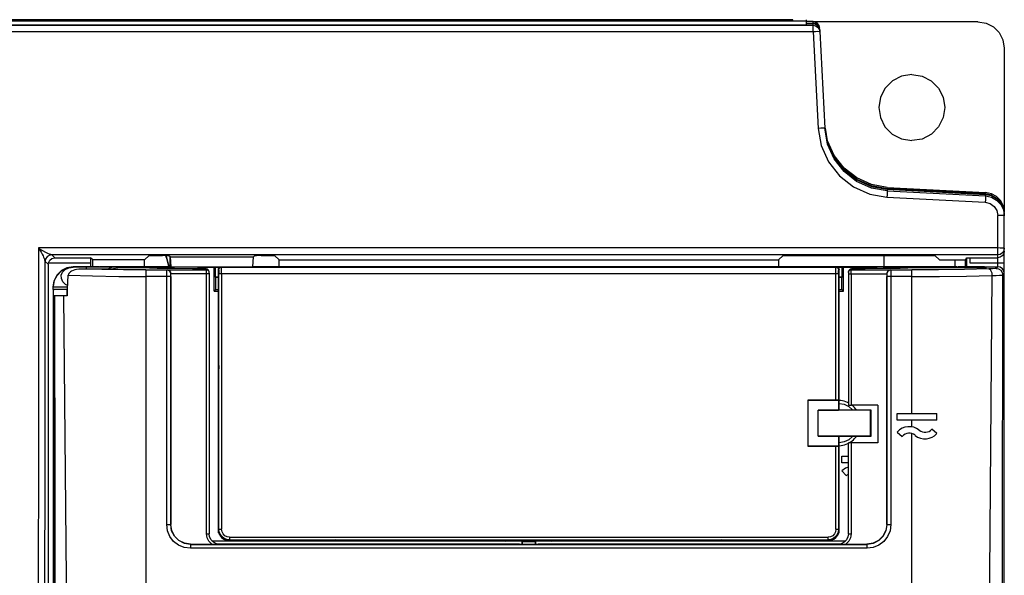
# Model space of a CAD drawing. Extents: x 0 to 420, y 0 to 297.
# Tile 26 of 34: x 207 to 233, y 162 to 176. Entities that reach past the tile are written whole.
import ezdxf

# ---------------------------------------------------------------- set-up
doc = ezdxf.new("R2010")
doc.units = 0
doc.header["$LTSCALE"] = 23.1
doc.layers.get('0').update_dxf_attribs({"linetype": 'CONTINUOUS'})

msp = doc.modelspace()

# ---------------------------------------------------------------- linework, layer by layer
at = {"color": 7, "linetype": 'CONTINUOUS'}
for p, q in [((189.204, 176.133), (228.072, 176.133)), ((227.888, 176.243), (189.388, 176.243)), ((227.888, 176.138), (189.388, 176.138)), ((227.538, 176.278), (189.738, 176.278)), ((227.538, 176.243), (227.538, 176.278)), ((227.888, 176.279), (227.888, 176.138)), ((228.072, 176.23), (227.888, 176.23)), ((227.888, 176.188), (228.072, 176.188)), ((227.888, 176.187), (228.072, 176.187)), ((228.072, 176.174), (227.888, 176.174)), ((227.888, 176.174), (228.072, 176.174)), ((228.072, 176.188), (228.072, 176.224)), ((232.438, 176.224), (228.072, 176.224)), ((228.072, 176.188), (228.137, 176.175)), ((228.072, 175.967), (228.072, 176.174)), ((228.072, 176.174), (228.137, 176.162)), ((228.137, 176.175), (228.082, 176.185)), ((228.137, 176.212), (228.089, 176.221)), ((228.192, 176.176), (228.137, 176.212)), ((228.192, 176.139), (228.137, 176.175)), ((228.137, 176.175), (228.192, 176.14)), ((228.23, 176.086), (228.192, 176.139)), ((228.23, 176.073), (228.192, 176.126)), ((232.438, 176.224), (232.438, 176.23)), ((189.204, 175.967), (228.072, 175.967)), ((228.072, 175.967), (228.206, 173.4)), ((228.246, 176.008), (228.23, 176.073)), ((228.231, 176.031), (228.246, 175.967)), ((228.232, 175.97), (228.246, 175.967)), ((228.246, 176.009), (228.249, 175.967)), ((228.246, 176.008), (228.246, 175.967)), ((228.246, 175.967), (228.381, 173.401)), ((233.138, 175.524), (233.138, 171.176)), ((230.037, 171.837), (230.037, 171.8)), ((230.037, 171.837), (232.64, 171.7)), ((232.64, 171.664), (230.037, 171.8)), ((230.037, 171.8), (232.64, 171.664)), ((230.037, 171.787), (230.037, 171.745)), ((232.64, 171.65), (230.037, 171.787)), ((230.037, 171.787), (232.64, 171.65)), ((230.037, 171.745), (232.64, 171.608)), ((232.64, 171.664), (232.64, 171.7)), ((232.796, 171.668), (232.64, 171.7)), ((229.572, 171.657), (230.028, 171.577)), ((230.028, 171.577), (232.631, 171.441)), ((232.64, 171.664), (232.796, 171.631)), ((232.64, 171.608), (232.64, 171.65)), ((232.796, 171.618), (232.64, 171.65)), ((232.64, 171.65), (232.796, 171.618)), ((232.64, 171.608), (232.795, 171.576)), ((232.796, 171.631), (232.651, 171.661)), ((233.138, 171.176), (233.114, 171.334)), ((233.114, 171.241), (233.138, 171.084)), ((232.963, 170.23), (232.963, 171.091)), ((233.138, 117.424), (233.138, 171.126)), ((232.963, 170.23), (207.547, 170.23)), ((232.963, 169.732), (232.963, 170.23)), ((233.124, 170.156), (233.086, 170.1)), ((233.138, 170.223), (233.124, 170.156)), ((233.138, 170.143), (233.124, 170.076)), ((207.721, 169.874), (207.804, 169.798)), ((207.979, 169.973), (207.896, 170.048)), ((232.963, 170.048), (207.896, 170.048)), ((207.979, 169.973), (208.924, 169.973)), ((208.924, 169.973), (208.924, 169.733)), ((208.988, 169.913), (208.924, 169.973)), ((208.988, 169.733), (208.988, 169.913)), ((210.353, 169.913), (208.988, 169.913)), ((210.476, 170.027), (210.353, 169.913)), ((210.353, 169.737), (210.353, 169.913)), ((210.476, 170.027), (210.829, 170.027)), ((210.917, 170.027), (210.958, 169.917)), ((210.958, 169.929), (210.921, 170.026)), ((211, 169.737), (210.958, 169.929)), ((210.958, 169.917), (210.997, 169.737)), ((211.036, 169.993), (211.004, 170.023)), ((211.035, 169.737), (211.035, 169.993)), ((211.036, 169.993), (211.05, 169.733)), ((211.036, 169.993), (213.239, 169.993)), ((213.225, 169.733), (213.239, 169.993)), ((213.239, 169.993), (213.271, 170.023)), ((213.446, 170.027), (213.8, 170.027)), ((213.8, 170.027), (213.923, 169.913)), ((213.923, 169.737), (213.923, 169.913)), ((213.923, 169.913), (227.153, 169.913)), ((227.276, 170.027), (227.153, 169.913)), ((227.153, 169.913), (227.153, 169.737)), ((227.276, 170.027), (231.3, 170.027)), ((229.953, 169.737), (229.953, 170.027)), ((231.3, 170.027), (231.423, 169.913)), ((231.423, 169.913), (232.112, 169.913)), ((231.825, 169.913), (231.825, 169.737)), ((232.112, 169.913), (232.134, 169.973)), ((232.112, 169.733), (232.112, 169.913)), ((232.133, 169.973), (232.963, 169.973)), ((232.134, 169.973), (232.134, 169.733)), ((232.228, 169.973), (232.228, 169.838)), ((233.029, 169.985), (232.963, 169.973)), ((207.808, 169.838), (208.924, 169.838)), ((208.463, 169.733), (208.463, 169.721)), ((209.163, 169.733), (208.463, 169.733)), ((209.37, 169.671), (208.678, 169.671)), ((208.813, 169.72), (208.813, 169.671)), ((209.163, 169.733), (209.193, 169.737)), ((209.193, 169.737), (211.05, 169.737)), ((209.536, 169.68), (209.37, 169.671)), ((209.395, 169.672), (209.402, 169.68)), ((209.402, 169.68), (209.444, 169.709)), ((209.444, 169.709), (209.491, 169.72)), ((209.674, 169.721), (209.673, 169.695)), ((209.674, 169.721), (210.318, 169.721)), ((210.283, 169.704), (209.722, 169.704)), ((210.318, 169.721), (210.318, 169.704)), ((210.388, 169.649), (210.388, 135.793)), ((210.388, 169.649), (210.947, 169.649)), ((210.902, 169.734), (210.902, 169.736)), ((210.902, 169.736), (211.05, 169.736)), ((211.05, 169.734), (210.902, 169.734)), ((210.947, 169.649), (210.953, 169.654)), ((210.953, 169.654), (211.996, 169.654)), ((211.05, 169.733), (213.225, 169.733)), ((211.987, 169.68), (211.624, 169.68)), ((211.851, 169.72), (212.202, 169.72)), ((211.987, 169.68), (211.996, 169.654)), ((212.053, 169.633), (212.048, 169.645)), ((212.054, 169.632), (212.062, 169.607)), ((212.237, 169.724), (212.202, 169.72)), ((212.202, 169.085), (212.202, 169.72)), ((212.237, 169.457), (212.237, 169.724)), ((212.237, 169.724), (228.839, 169.724)), ((212.313, 162.762), (212.313, 169.649)), ((212.325, 167.121), (212.325, 169.649)), ((212.325, 169.649), (212.326, 169.644)), ((212.38, 169.724), (212.375, 169.723)), ((212.375, 169.723), (212.383, 169.724)), ((212.383, 169.719), (212.383, 169.724)), ((212.383, 169.724), (212.388, 169.724)), ((212.388, 169.724), (212.383, 169.724)), ((212.383, 169.719), (228.693, 169.719)), ((228.688, 169.724), (212.388, 169.724)), ((213.225, 169.737), (231.882, 169.737)), ((213.225, 169.736), (213.373, 169.736)), ((213.373, 169.734), (213.225, 169.734)), ((213.373, 169.736), (213.373, 169.734)), ((227.702, 169.734), (227.702, 169.736)), ((227.702, 169.736), (230.173, 169.736)), ((230.173, 169.734), (227.702, 169.734)), ((228.688, 169.724), (228.693, 169.724)), ((228.693, 169.719), (228.693, 169.724)), ((228.693, 169.724), (228.701, 169.723)), ((228.696, 169.724), (228.693, 169.724)), ((228.696, 169.724), (228.701, 169.723)), ((228.75, 167.121), (228.75, 169.649)), ((228.757, 169.676), (228.763, 169.649)), ((228.763, 166.192), (228.763, 169.649)), ((228.839, 169.457), (228.839, 169.724)), ((228.874, 169.72), (228.839, 169.724)), ((228.874, 169.085), (228.874, 169.72)), ((228.874, 169.72), (229.088, 169.72)), ((229.01, 169.584), (229.013, 169.606)), ((229.022, 169.632), (229.013, 169.607)), ((229.013, 169.606), (229.013, 169.607)), ((229.028, 169.645), (229.022, 169.633)), ((229.044, 169.644), (229.08, 169.654)), ((229.08, 169.654), (229.088, 169.68)), ((229.08, 169.654), (230.122, 169.654)), ((229.088, 169.72), (229.766, 169.721)), ((229.451, 169.68), (229.088, 169.68)), ((230.285, 169.721), (229.766, 169.721)), ((230.122, 169.654), (230.128, 169.649)), ((230.128, 169.649), (230.688, 169.649)), ((230.173, 169.736), (230.173, 169.734)), ((230.285, 169.721), (230.793, 169.721)), ((230.688, 165.847), (230.688, 169.649)), ((230.758, 169.704), (230.758, 169.721)), ((230.793, 169.721), (232.43, 169.721)), ((232.661, 169.704), (230.793, 169.704)), ((231.882, 169.737), (231.913, 169.733)), ((232.613, 169.733), (231.913, 169.733)), ((232.228, 169.838), (233.03, 169.838)), ((232.43, 169.704), (232.43, 169.721)), ((232.435, 169.704), (232.435, 169.722)), ((232.575, 169.722), (232.477, 169.722)), ((232.575, 169.722), (232.575, 169.704)), ((232.575, 169.722), (232.613, 169.722)), ((232.613, 169.722), (232.613, 169.733)), ((232.664, 169.725), (232.613, 169.733)), ((232.613, 169.722), (232.662, 169.715)), ((232.661, 169.704), (232.67, 169.732)), ((232.67, 169.732), (232.963, 169.732)), ((232.963, 169.732), (232.921, 169.69)), ((211.049, 169.474), (210.388, 169.474)), ((210.944, 162.902), (210.944, 169.474)), ((211.049, 169.474), (211.049, 162.902)), ((211.053, 169.544), (211.052, 169.544)), ((211.053, 169.544), (211.053, 169.549)), ((212.066, 169.549), (211.053, 169.549)), ((211.053, 162.906), (211.053, 169.544)), ((211.996, 162.66), (211.996, 169.549)), ((212.066, 169.562), (212.066, 162.66)), ((212.237, 169.457), (212.243, 169.445)), ((212.313, 169.457), (212.237, 169.457)), ((212.243, 169.13), (212.243, 169.445)), ((212.313, 169.445), (212.243, 169.445)), ((212.329, 162.777), (212.329, 169.544)), ((212.399, 169.544), (212.399, 162.777)), ((228.704, 169.544), (212.399, 169.544)), ((228.677, 166.205), (228.677, 169.544)), ((228.741, 169.544), (228.704, 169.544)), ((228.747, 169.544), (228.741, 169.544)), ((228.747, 169.544), (228.747, 166.201)), ((228.839, 169.457), (228.763, 169.457)), ((228.833, 169.445), (228.763, 169.445)), ((228.833, 169.445), (228.839, 169.457)), ((228.833, 169.13), (228.833, 169.445)), ((229.009, 169.573), (229.009, 169.549)), ((229.009, 169.549), (229.009, 166.07)), ((229.009, 169.549), (230.023, 169.549)), ((229.079, 169.549), (229.079, 166.066)), ((230.023, 169.549), (230.023, 169.544)), ((230.023, 169.544), (230.023, 162.906)), ((230.023, 169.544), (230.023, 169.544)), ((230.027, 162.902), (230.027, 169.474)), ((230.688, 169.474), (230.027, 169.474)), ((230.132, 169.474), (230.132, 162.902)), ((233.096, 169.515), (233.138, 169.557)), ((207.938, 169.128), (207.938, 169.208)), ((207.938, 169.127), (207.938, 168.078)), ((208.305, 169.127), (207.938, 169.127)), ((208.305, 169.127), (208.305, 168.962)), ((208.307, 168.984), (208.307, 169.128)), ((212.202, 169.085), (212.243, 169.13)), ((212.202, 169.085), (212.313, 169.085)), ((212.243, 169.13), (212.313, 169.13)), ((228.763, 169.13), (228.833, 169.13)), ((228.763, 169.085), (228.874, 169.085)), ((228.833, 169.13), (228.874, 169.085)), ((207.957, 168.962), (207.979, 136.553)), ((208.306, 168.962), (207.957, 168.962)), ((207.98, 136.554), (207.958, 168.962)), ((207.938, 168.078), (207.938, 136.553)), ((207.938, 168.078), (207.958, 168.078)), ((212.325, 167.121), (212.313, 166.926)), ((212.325, 167.121), (212.313, 167.121)), ((228.763, 166.926), (228.75, 167.121)), ((228.75, 167.121), (228.763, 167.121)), ((227.937, 164.973), (227.937, 166.205)), ((227.937, 166.205), (228.677, 166.205)), ((227.94, 166.201), (227.937, 166.205)), ((227.94, 164.976), (227.94, 166.201)), ((227.94, 166.201), (228.747, 166.201)), ((228.747, 166.201), (228.747, 165.932)), ((228.747, 166.201), (228.747, 166.201)), ((228.763, 166.226), (228.761, 166.224)), ((228.761, 165.94), (228.761, 166.224)), ((228.761, 166.193), (228.763, 166.192)), ((228.808, 166.187), (228.763, 166.192)), ((228.203, 165.932), (228.747, 165.932)), ((228.203, 165.247), (228.203, 165.93)), ((228.761, 165.94), (228.747, 165.932)), ((228.761, 166.114), (228.894, 166.088)), ((228.761, 165.94), (229.603, 165.94)), ((228.894, 166.088), (229.016, 166.028)), ((229.009, 166.123), (228.981, 166.137)), ((229.016, 166.028), (229.119, 165.94)), ((229.787, 166.066), (229.079, 166.066)), ((229.194, 165.972), (229.164, 166.006)), ((229.218, 165.94), (229.194, 165.972)), ((229.594, 165.93), (229.603, 165.94)), ((229.603, 165.94), (229.603, 165.24)), ((229.787, 166.066), (229.787, 165.068)), ((230.303, 165.672), (230.303, 165.847)), ((230.303, 165.847), (231.353, 165.847)), ((231.353, 165.672), (230.303, 165.672)), ((230.688, 165.491), (230.688, 165.672)), ((231.353, 165.672), (231.353, 165.847)), ((231.353, 165.314), (231.221, 165.43)), ((228.203, 165.246), (228.747, 165.246)), ((228.747, 165.246), (228.747, 164.976)), ((228.761, 165.24), (228.747, 165.246)), ((228.761, 164.955), (228.761, 165.24)), ((229.603, 165.24), (228.761, 165.24)), ((229.603, 165.24), (229.594, 165.247)), ((230.303, 165.354), (230.434, 165.239)), ((230.688, 135.793), (230.688, 165.311)), ((227.94, 164.976), (227.937, 164.973)), ((228.677, 164.973), (227.937, 164.973)), ((228.747, 164.976), (227.94, 164.976)), ((228.677, 162.777), (228.677, 164.973)), ((228.747, 164.976), (228.747, 162.777)), ((228.747, 164.976), (228.747, 164.976)), ((228.761, 164.99), (228.773, 164.99)), ((228.763, 164.954), (228.761, 164.955)), ((228.763, 162.762), (228.763, 164.954)), ((228.99, 165.049), (229.009, 165.058)), ((229.009, 162.66), (229.009, 165.064)), ((229.03, 165.07), (229.069, 165.094)), ((229.079, 165.068), (229.079, 162.66)), ((229.787, 165.068), (229.079, 165.068)), ((228.833, 164.54), (228.833, 164.715)), ((228.833, 164.715), (229.009, 164.715)), ((229.009, 164.54), (228.833, 164.54)), ((228.833, 164.329), (228.949, 164.198)), ((228.949, 164.198), (229.009, 164.235)), ((210.944, 162.902), (211.049, 162.902)), ((211.053, 162.906), (211.049, 162.902)), ((230.027, 162.902), (230.023, 162.906)), ((230.027, 162.902), (230.132, 162.902)), ((211.996, 162.66), (212.066, 162.66)), ((212.329, 162.777), (212.313, 162.762)), ((212.313, 162.685), (212.313, 162.762)), ((212.324, 162.685), (212.313, 162.685)), ((212.313, 162.685), (212.313, 162.685)), ((212.318, 162.71), (212.324, 162.685)), ((212.324, 162.685), (212.326, 162.669)), ((212.609, 162.567), (212.609, 162.497)), ((212.609, 162.567), (228.467, 162.567)), ((228.467, 162.497), (228.467, 162.567)), ((228.74, 162.777), (228.747, 162.777)), ((228.762, 162.762), (228.747, 162.777)), ((228.752, 162.685), (228.758, 162.71)), ((228.752, 162.685), (228.762, 162.685)), ((228.762, 162.685), (228.762, 162.762)), ((228.762, 162.685), (228.763, 162.685)), ((229.009, 162.66), (229.079, 162.66)), ((211.577, 162.382), (211.573, 162.378)), ((211.573, 162.378), (211.573, 162.273)), ((211.573, 162.378), (229.502, 162.378)), ((211.577, 162.382), (229.498, 162.382)), ((212.14, 162.475), (212.593, 162.475)), ((212.145, 162.471), (219.932, 162.467)), ((212.299, 162.388), (220.293, 162.388)), ((212.593, 162.482), (212.609, 162.497)), ((214.343, 162.481), (212.593, 162.482)), ((212.593, 162.475), (212.598, 162.48)), ((212.657, 162.48), (212.598, 162.48)), ((212.609, 162.497), (228.467, 162.497)), ((212.657, 162.48), (212.663, 162.475)), ((212.663, 162.482), (212.663, 162.475)), ((212.663, 162.475), (214.31, 162.475)), ((213.966, 162.481), (214.343, 162.475)), ((214.343, 162.475), (214.343, 162.481)), ((215.042, 162.475), (214.343, 162.475)), ((215.427, 162.497), (215.042, 162.475)), ((215.042, 162.475), (215.344, 162.475)), ((215.427, 162.474), (215.043, 162.481)), ((215.427, 162.474), (215.427, 162.497)), ((225.649, 162.474), (215.427, 162.474)), ((219.939, 162.474), (219.932, 162.467)), ((220.363, 162.465), (219.932, 162.465)), ((220.293, 162.382), (220.293, 162.388)), ((220.363, 162.382), (220.363, 162.465)), ((220.363, 162.465), (220.368, 162.455)), ((220.368, 162.382), (220.368, 162.455)), ((220.368, 162.455), (220.708, 162.455)), ((220.708, 162.455), (220.713, 162.465)), ((220.708, 162.455), (220.708, 162.382)), ((220.713, 162.465), (220.713, 162.382)), ((221.144, 162.465), (220.713, 162.465)), ((220.783, 162.388), (220.783, 162.382)), ((220.783, 162.388), (228.777, 162.388)), ((221.144, 162.467), (221.136, 162.474)), ((221.144, 162.467), (228.93, 162.471)), ((226.033, 162.475), (225.648, 162.497)), ((225.649, 162.474), (225.649, 162.497)), ((226.033, 162.481), (225.649, 162.474)), ((225.732, 162.475), (226.033, 162.475)), ((226.733, 162.475), (226.033, 162.475)), ((228.483, 162.482), (226.733, 162.481)), ((226.733, 162.475), (226.733, 162.481)), ((226.733, 162.475), (227.11, 162.481)), ((226.766, 162.475), (228.413, 162.475)), ((228.413, 162.475), (228.413, 162.482)), ((228.418, 162.48), (228.413, 162.475)), ((228.442, 162.48), (228.418, 162.48)), ((228.482, 162.487), (228.442, 162.48)), ((228.448, 162.475), (228.442, 162.48)), ((228.448, 162.475), (228.526, 162.488)), ((228.448, 162.475), (228.935, 162.475)), ((228.467, 162.497), (228.483, 162.482)), ((229.502, 162.378), (229.498, 162.382)), ((229.502, 162.273), (229.502, 162.378)), ((229.502, 162.273), (211.573, 162.273))]:
    msp.add_line(p, q, dxfattribs=at)
for points in [[(228.192, 176.126), (228.137, 176.162), (228.072, 176.174)], [(228.072, 176.133), (228.136, 176.12), (228.192, 176.085), (228.231, 176.031)], [(228.137, 176.162), (228.192, 176.126), (228.23, 176.073)], [(228.246, 176.058), (228.23, 176.123), (228.192, 176.176)], [(232.438, 176.224), (232.655, 176.19), (232.849, 176.09), (233.004, 175.936), (233.103, 175.741), (233.138, 175.524)], [(228.072, 175.967), (228.137, 175.97), (228.193, 175.971), (228.232, 175.97)], [(230.688, 174.824), (230.415, 174.781), (230.171, 174.656), (229.98, 174.464), (229.856, 174.222), (229.813, 173.949)], [(230.688, 174.824), (230.958, 174.782), (231.202, 174.658), (231.394, 174.466), (231.519, 174.223), (231.563, 173.949)], [(229.813, 173.949), (229.854, 173.683), (229.976, 173.44), (230.168, 173.245), (230.414, 173.118), (230.688, 173.074)], [(231.563, 173.949), (231.521, 173.683), (231.398, 173.438), (231.205, 173.243), (230.959, 173.117), (230.688, 173.074)], [(228.381, 173.401), (228.367, 173.403), (228.33, 173.404), (228.273, 173.403), (228.206, 173.4)], [(228.206, 173.4), (228.286, 172.942), (228.478, 172.51), (228.768, 172.138), (229.14, 171.848), (229.572, 171.657)], [(230.037, 171.745), (229.618, 171.818), (229.225, 171.994), (228.891, 172.255), (228.63, 172.588), (228.455, 172.981), (228.381, 173.401)], [(230.037, 171.787), (229.616, 171.861), (229.226, 172.035), (228.891, 172.297), (228.629, 172.632), (228.455, 173.022), (228.388, 173.402)], [(230.037, 171.8), (229.616, 171.874), (229.226, 172.048), (228.891, 172.31), (228.629, 172.645), (228.455, 173.035), (228.39, 173.403)], [(230.037, 171.837), (229.616, 171.911), (229.226, 172.085), (228.891, 172.347), (228.629, 172.682), (228.455, 173.072), (228.397, 173.404)], [(228.455, 173.035), (228.629, 172.646), (228.891, 172.31), (229.226, 172.048), (229.616, 171.874), (230.037, 171.8)], [(228.455, 173.022), (228.629, 172.633), (228.891, 172.297), (229.226, 172.035), (229.616, 171.861), (230.037, 171.787)], [(230.037, 171.745), (230.036, 171.732), (230.034, 171.696), (230.031, 171.641), (230.028, 171.577)], [(232.64, 171.608), (232.639, 171.596), (232.637, 171.561), (232.635, 171.507), (232.631, 171.441)], [(232.631, 171.441), (232.76, 171.409), (232.867, 171.332), (232.937, 171.222), (232.963, 171.091)], [(232.795, 171.576), (232.934, 171.499), (233.044, 171.384), (233.114, 171.241)], [(233.114, 171.334), (233.044, 171.476), (232.935, 171.591), (232.796, 171.668)], [(232.796, 171.631), (232.935, 171.554), (233.044, 171.439), (233.114, 171.297)], [(233.114, 171.284), (233.044, 171.426), (232.935, 171.541), (232.796, 171.618)], [(232.796, 171.618), (232.935, 171.541), (233.044, 171.426), (233.114, 171.284), (233.138, 171.126)], [(233.088, 171.089), (233.032, 171.09), (232.963, 171.091)], [(233.138, 171.084), (233.125, 171.087), (233.088, 171.089)], [(207.547, 170.23), (207.539, 155.877), (207.545, 141.524), (207.565, 127.191)], [(207.547, 170.23), (207.584, 170.174), (207.616, 170.12), (207.643, 170.07), (207.666, 170.024), (207.683, 169.984), (207.697, 169.95), (207.709, 169.919), (207.717, 169.892), (207.721, 169.874)], [(207.896, 170.048), (207.87, 170.055), (207.834, 170.068), (207.793, 170.086), (207.738, 170.114), (207.661, 170.156), (207.584, 170.202), (207.547, 170.23)], [(233.086, 170.228), (233.03, 170.229), (232.963, 170.23)], [(233.138, 170.223), (233.124, 170.226), (233.086, 170.228)], [(207.74, 127.204), (207.72, 141.414), (207.714, 155.644), (207.721, 169.874)], [(207.896, 170.048), (207.83, 170.035), (207.773, 169.997), (207.735, 169.94), (207.721, 169.874)], [(207.808, 169.838), (207.843, 169.908), (207.903, 169.955), (207.979, 169.973)], [(211.004, 170.023), (210.989, 170.025), (210.951, 170.026), (210.895, 170.027), (210.829, 170.027)], [(213.446, 170.027), (213.38, 170.027), (213.324, 170.026), (213.286, 170.025), (213.271, 170.023)], [(233.086, 170.1), (233.03, 170.062), (232.963, 170.048)], [(233.124, 170.076), (233.085, 170.022), (233.029, 169.985)], [(207.804, 169.798), (207.804, 169.811), (207.806, 169.825), (207.808, 169.838)], [(207.804, 169.798), (207.807, 159.993), (207.817, 150.195), (207.833, 140.411)], [(208.463, 169.733), (208.3, 169.708), (208.154, 169.633), (208.038, 169.517), (207.964, 169.371), (207.938, 169.208)], [(207.938, 169.196), (207.963, 169.358), (208.038, 169.505), (208.154, 169.621), (208.3, 169.695), (208.463, 169.721)], [(208.321, 169.232), (208.264, 169.26), (208.192, 169.33), (208.153, 169.418), (208.151, 169.511), (208.186, 169.593), (208.253, 169.66), (208.347, 169.705), (208.463, 169.721)], [(208.678, 169.671), (208.614, 169.668), (208.556, 169.661), (208.506, 169.649), (208.462, 169.635), (208.424, 169.617), (208.393, 169.598), (208.368, 169.576), (208.351, 169.553), (208.34, 169.529), (208.336, 169.506)], [(209.491, 169.72), (208.735, 169.72), (208.655, 169.721), (208.578, 169.721), (208.515, 169.721), (208.476, 169.721), (208.463, 169.721)], [(210.388, 169.649), (209.798, 169.651), (209.223, 169.658), (208.678, 169.671)], [(209.674, 169.721), (209.641, 169.721), (209.58, 169.721), (209.491, 169.72)], [(209.722, 169.704), (209.653, 169.692), (209.536, 169.68)], [(211.624, 169.68), (211.147, 169.683), (210.693, 169.691), (210.283, 169.704)], [(211.851, 169.72), (211.309, 169.721), (210.79, 169.721), (210.318, 169.721)], [(210.944, 169.474), (210.944, 169.539), (210.945, 169.594), (210.946, 169.633), (210.947, 169.649)], [(210.947, 169.649), (210.986, 169.641), (211.018, 169.621), (211.042, 169.588), (211.053, 169.546)], [(211.053, 169.549), (211.044, 169.587), (211.023, 169.62), (210.992, 169.644), (210.953, 169.654)], [(211.746, 169.68), (211.751, 169.684), (211.786, 169.705), (211.82, 169.717), (211.851, 169.72)], [(212.048, 169.645), (212.022, 169.671), (211.987, 169.68)], [(211.996, 169.549), (211.996, 169.588), (211.996, 169.622), (211.996, 169.645), (211.996, 169.654)], [(211.996, 169.654), (212.03, 169.645), (212.056, 169.62), (212.062, 169.607)], [(212.066, 169.562), (212.066, 169.572), (212.066, 169.58), (212.066, 169.585), (212.066, 169.591), (212.065, 169.598), (212.062, 169.607)], [(212.313, 169.654), (212.318, 169.681), (212.333, 169.703), (212.356, 169.718), (212.375, 169.723)], [(212.313, 169.649), (212.318, 169.676), (212.333, 169.698), (212.355, 169.714), (212.383, 169.719)], [(212.325, 169.649), (212.329, 169.674), (212.342, 169.695), (212.362, 169.711), (212.383, 169.719)], [(212.326, 169.644), (212.327, 169.63), (212.328, 169.607)], [(212.328, 169.607), (212.328, 169.577), (212.329, 169.544)], [(212.399, 169.544), (212.398, 169.598), (212.398, 169.647), (212.397, 169.686), (212.396, 169.71), (212.395, 169.719)], [(228.677, 169.544), (228.677, 169.598), (228.677, 169.647), (228.678, 169.685), (228.679, 169.71), (228.68, 169.719)], [(228.75, 169.649), (228.746, 169.673), (228.734, 169.694), (228.715, 169.71), (228.691, 169.719)], [(228.691, 169.719), (228.72, 169.714), (228.742, 169.699), (228.757, 169.676)], [(228.701, 169.723), (228.719, 169.718), (228.742, 169.703), (228.757, 169.681), (228.763, 169.654)], [(228.747, 169.607), (228.748, 169.63), (228.749, 169.644), (228.75, 169.649)], [(228.747, 169.544), (228.747, 169.577), (228.747, 169.607)], [(229.013, 169.606), (229.012, 169.602), (229.01, 169.593), (229.009, 169.586), (229.009, 169.58), (229.009, 169.573)], [(229.013, 169.607), (229.018, 169.619), (229.044, 169.644)], [(229.088, 169.68), (229.053, 169.671), (229.028, 169.645)], [(229.079, 169.549), (229.079, 169.588), (229.079, 169.622), (229.079, 169.645), (229.08, 169.654)], [(229.224, 169.72), (229.256, 169.717), (229.29, 169.705), (229.325, 169.683), (229.329, 169.68)], [(230.793, 169.704), (230.382, 169.691), (229.928, 169.683), (229.451, 169.68)], [(230.122, 169.654), (230.084, 169.644), (230.052, 169.62), (230.031, 169.587), (230.023, 169.549)], [(230.023, 169.544), (230.031, 169.583), (230.053, 169.617), (230.087, 169.64), (230.128, 169.649)], [(230.128, 169.649), (230.129, 169.633), (230.131, 169.594), (230.131, 169.539), (230.132, 169.474)], [(232.731, 169.674), (232.079, 169.66), (231.392, 169.652), (230.688, 169.649)], [(232.477, 169.722), (232.447, 169.722), (232.435, 169.722)], [(232.921, 169.69), (232.894, 169.684), (232.828, 169.678), (232.731, 169.674)], [(232.731, 169.674), (232.76, 169.659), (232.785, 169.623), (232.803, 169.568), (232.81, 169.502)], [(232.921, 169.69), (232.987, 169.677), (233.043, 169.64), (233.082, 169.584), (233.096, 169.515)], [(233.138, 169.557), (233.124, 169.624), (233.087, 169.681), (233.03, 169.718), (232.963, 169.732)], [(233.03, 169.838), (233.086, 169.839), (233.124, 169.839), (233.138, 169.839)], [(208.306, 168.962), (208.316, 169.143), (208.326, 169.324), (208.336, 169.506)], [(208.336, 169.506), (208.981, 169.488), (209.673, 169.478), (210.388, 169.474)], [(211.049, 169.474), (211.049, 169.508), (211.05, 169.533), (211.052, 169.544)], [(211.052, 169.549), (211.052, 169.546), (211.052, 169.544)], [(212.399, 169.544), (212.351, 169.544), (212.335, 169.544), (212.329, 169.544)], [(230.023, 169.544), (230.025, 169.533), (230.026, 169.508), (230.027, 169.474)], [(230.688, 169.474), (231.42, 169.477), (232.133, 169.486), (232.81, 169.502)], [(232.811, 169.502), (232.758, 162.745), (232.704, 155.823), (232.647, 148.735)], [(232.811, 169.502), (232.923, 169.504), (233.012, 169.507), (233.071, 169.511), (233.096, 169.515)], [(233.084, 154.12), (233.09, 161.817), (233.096, 169.515)], [(208.319, 169.195), (208.154, 169.195), (208.038, 169.196), (207.963, 169.196), (207.938, 169.196)], [(207.938, 169.13), (207.964, 169.133), (208.038, 169.135), (208.154, 169.137), (208.3, 169.138), (208.316, 169.138)], [(207.973, 168.962), (207.984, 158.162), (207.994, 147.362), (208.003, 136.561)], [(208.206, 168.962), (208.305, 158.673), (208.41, 147.875), (208.52, 136.57)], [(228.677, 166.205), (228.703, 166.205), (228.725, 166.204), (228.741, 166.203), (228.747, 166.202)], [(229.594, 165.93), (229.11, 165.93), (228.642, 165.93), (228.203, 165.93)], [(228.981, 166.137), (228.939, 166.154), (228.896, 166.169), (228.852, 166.18), (228.808, 166.187)], [(229.009, 166.07), (229.014, 166.068), (229.029, 166.067), (229.052, 166.066), (229.079, 166.066)], [(229.164, 166.006), (229.132, 166.037), (229.097, 166.066)], [(229.594, 165.247), (229.594, 165.475), (229.594, 165.703), (229.594, 165.93)], [(229.594, 165.247), (229.109, 165.247), (228.641, 165.247), (228.203, 165.247)], [(229.119, 165.24), (229.016, 165.151), (228.894, 165.092), (228.761, 165.066)], [(229.069, 165.094), (229.105, 165.121), (229.139, 165.151), (229.171, 165.183), (229.2, 165.217), (229.217, 165.24)], [(228.747, 164.976), (228.741, 164.975), (228.725, 164.974), (228.703, 164.973), (228.677, 164.973)], [(228.773, 164.99), (228.818, 164.995), (228.862, 165.004), (228.906, 165.015), (228.949, 165.03), (228.99, 165.049)], [(229.079, 165.068), (229.052, 165.067), (229.029, 165.066), (229.014, 165.065), (229.009, 165.064)], [(229.009, 164.419), (228.931, 164.394), (228.833, 164.329)], [(211.573, 162.273), (211.41, 162.294), (211.258, 162.357), (211.128, 162.457), (211.028, 162.587), (210.965, 162.739), (210.944, 162.902)], [(211.573, 162.378), (211.411, 162.403), (211.265, 162.478), (211.149, 162.594), (211.074, 162.74), (211.049, 162.902)], [(211.577, 162.382), (211.414, 162.407), (211.269, 162.482), (211.153, 162.598), (211.078, 162.743), (211.053, 162.906)], [(230.023, 162.906), (229.997, 162.743), (229.922, 162.598), (229.807, 162.482), (229.661, 162.407), (229.498, 162.382)], [(230.132, 162.902), (230.11, 162.739), (230.047, 162.587), (229.947, 162.457), (229.817, 162.357), (229.665, 162.294), (229.502, 162.273)], [(230.027, 162.902), (230.001, 162.74), (229.927, 162.594), (229.811, 162.478), (229.665, 162.403), (229.502, 162.378)], [(212.135, 162.382), (212.06, 162.459), (212.013, 162.555), (211.996, 162.66)], [(212.182, 162.434), (212.12, 162.496), (212.08, 162.574), (212.066, 162.66)], [(212.313, 162.762), (212.314, 162.736), (212.318, 162.71)], [(212.324, 162.685), (212.353, 162.619), (212.397, 162.562), (212.454, 162.519), (212.521, 162.492), (212.593, 162.482)], [(212.326, 162.669), (212.366, 162.591), (212.428, 162.529), (212.506, 162.489), (212.593, 162.475)], [(212.329, 162.777), (212.335, 162.777), (212.399, 162.777)], [(212.609, 162.497), (212.536, 162.507), (212.469, 162.535), (212.411, 162.579), (212.366, 162.637), (212.338, 162.705), (212.329, 162.777)], [(212.609, 162.567), (212.543, 162.577), (212.485, 162.607), (212.439, 162.653), (212.409, 162.712), (212.399, 162.777)], [(228.747, 162.777), (228.737, 162.705), (228.709, 162.637), (228.665, 162.579), (228.607, 162.535), (228.539, 162.507), (228.467, 162.497)], [(228.677, 162.777), (228.666, 162.712), (228.637, 162.653), (228.59, 162.607), (228.532, 162.577), (228.467, 162.567)], [(228.483, 162.482), (228.554, 162.492), (228.621, 162.519), (228.678, 162.562), (228.723, 162.619), (228.752, 162.685)], [(228.677, 162.777), (228.703, 162.777), (228.74, 162.777)], [(228.758, 162.71), (228.761, 162.736), (228.762, 162.762)], [(229.009, 162.66), (228.995, 162.574), (228.955, 162.496), (228.894, 162.434)], [(229.079, 162.66), (229.063, 162.555), (229.015, 162.459), (228.941, 162.382)], [(212.339, 162.382), (212.26, 162.394), (212.182, 162.434)], [(212.598, 162.48), (212.511, 162.494), (212.497, 162.501)], [(228.894, 162.434), (228.816, 162.394), (228.737, 162.382)]]:
    msp.add_lwpolyline(points, dxfattribs=at)
for centre, radius, start, end in [((230.618, 165.077), 0.42, 50.8087, 138.5904), ((231.038, 165.592), 0.245, 230.8755, 318.5904), ((230.618, 165.077), 0.245, 50.8307, 138.5904), ((231.038, 165.592), 0.42, 230.8348, 318.5904)]:
    msp.add_arc(centre, radius, start, end, dxfattribs=at)

doc.saveas('drawing.dxf')
